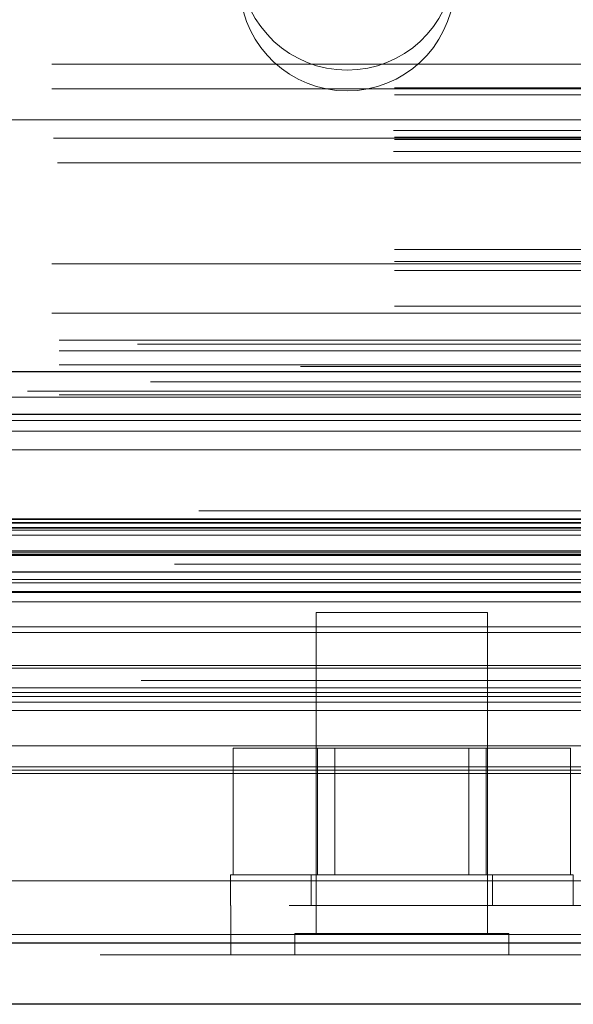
# Model space of a CAD drawing. Header units: inches. Extents: x 0.2 to 10.8, y 0.2 to 8.2.
# Tile 111 of 156: x 4.0982 to 4.1386, y 6.5929 to 6.6647. Entities that reach past the tile are written whole.
import ezdxf

# ---------------------------------------------------------------- set-up
doc = ezdxf.new("R2010")
doc.units = ezdxf.units.IN
doc.header["$MEASUREMENT"] = 0
doc.linetypes.add('HIDDEN', pattern=[0.07500000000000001, 0.05, -0.025])

msp = doc.modelspace()

# ---------------------------------------------------------------- linework, layer by layer
at = {"color": 7, "linetype": 'HIDDEN', "lineweight": 18}
for p, q in [((3.900576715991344, 6.661477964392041), (4.225576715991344, 6.661477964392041)), ((3.900576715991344, 6.661477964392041), (4.225576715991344, 6.661477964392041)), ((4.225576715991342, 6.659755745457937), (3.900576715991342, 6.659755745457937)), ((3.900576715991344, 6.659677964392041), (4.225576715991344, 6.659677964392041)), ((4.225576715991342, 6.659249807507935), (3.900576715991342, 6.659249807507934)), ((4.576926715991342, 6.657427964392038), (2.901126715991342, 6.657427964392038)), ((4.225512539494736, 6.656637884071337), (3.900640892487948, 6.656637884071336)), ((4.225576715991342, 6.656155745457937), (3.900576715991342, 6.656155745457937)), ((4.225576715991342, 6.655987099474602), (3.900576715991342, 6.655987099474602)), ((3.900706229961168, 6.656077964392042), (4.22544720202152, 6.656077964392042)), ((4.225512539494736, 6.65511645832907), (3.900640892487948, 6.65511645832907)), ((3.901008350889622, 6.654277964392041), (4.225145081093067, 6.654277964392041)), ((3.901008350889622, 6.654277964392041), (4.225145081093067, 6.654277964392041)), ((4.225576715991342, 6.647949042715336), (3.900576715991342, 6.647949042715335)), ((4.225576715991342, 6.647078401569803), (3.900576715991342, 6.647078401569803)), ((3.900576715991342, 6.646909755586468), (4.225576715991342, 6.64690975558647)), ((4.225576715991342, 6.646427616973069), (3.900576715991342, 6.646427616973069)), ((4.225576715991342, 6.643815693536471), (3.900576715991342, 6.64381569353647)), ((3.900576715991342, 6.643309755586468), (4.225576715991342, 6.643309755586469)), ((2.901126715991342, 6.641327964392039), (4.576926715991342, 6.641327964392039)), ((2.901126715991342, 6.641327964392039), (4.576926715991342, 6.641327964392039)), ((2.901172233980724, 6.641327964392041), (4.57688119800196, 6.641327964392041)), ((2.901172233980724, 6.641327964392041), (4.57688119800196, 6.641327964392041)), ((2.901172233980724, 6.641327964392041), (4.57688119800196, 6.641327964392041)), ((2.901172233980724, 6.641327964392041), (4.57688119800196, 6.641327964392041)), ((4.206826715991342, 6.641049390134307), (3.919326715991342, 6.641049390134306)), ((2.901126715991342, 6.640567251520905), (4.576926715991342, 6.640567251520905)), ((2.901126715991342, 6.639527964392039), (4.576926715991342, 6.639527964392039)), ((4.598809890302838, 6.637614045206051), (2.879220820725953, 6.637614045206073)), ((4.591894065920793, 6.637179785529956), (2.886132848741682, 6.637179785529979)), ((2.901126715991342, 6.637357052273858), (4.576926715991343, 6.637357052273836)), ((2.886558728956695, 6.634703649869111), (4.591470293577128, 6.634703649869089)), ((4.611321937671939, 6.628871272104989), (2.866707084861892, 6.628871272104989)), ((2.869972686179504, 6.628291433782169), (4.608056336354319, 6.628291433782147)), ((4.607930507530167, 6.628307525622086), (2.870098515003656, 6.628307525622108)), ((2.870550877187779, 6.628020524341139), (4.607478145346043, 6.628020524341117)), ((2.870550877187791, 6.628020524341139), (4.607478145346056, 6.628020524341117)), ((2.884104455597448, 6.627988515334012), (4.593924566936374, 6.62798851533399)), ((2.88410445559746, 6.627988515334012), (4.593924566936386, 6.62798851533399)), ((2.879492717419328, 6.627112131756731), (4.598536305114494, 6.627112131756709)), ((2.87949271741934, 6.627112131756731), (4.598536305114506, 6.627112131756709)), ((2.879992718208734, 6.627617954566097), (4.598036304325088, 6.627617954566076)), ((2.879992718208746, 6.627617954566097), (4.598036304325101, 6.627617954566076)), ((2.883640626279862, 6.627660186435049), (4.59438839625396, 6.627660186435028)), ((2.883640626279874, 6.627660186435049), (4.594388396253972, 6.627660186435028)), ((2.892006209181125, 6.627471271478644), (4.586056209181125, 6.627471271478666)), ((2.864681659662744, 6.625710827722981), (4.613347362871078, 6.625710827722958)), ((2.864681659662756, 6.625710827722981), (4.613347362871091, 6.625710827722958)), ((2.86710913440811, 6.625966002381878), (4.610919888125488, 6.625966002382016)), ((2.867163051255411, 6.625660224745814), (4.610865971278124, 6.625660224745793)), ((2.879492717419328, 6.625867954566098), (4.598536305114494, 6.625867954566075)), ((2.87949271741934, 6.625867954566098), (4.598536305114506, 6.625867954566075)), ((2.879742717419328, 6.625617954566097), (4.598286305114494, 6.625617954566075)), ((4.609545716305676, 6.624997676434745), (2.868506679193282, 6.624997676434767)), ((2.867722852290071, 6.624428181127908), (4.610306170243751, 6.624428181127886)), ((2.872251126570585, 6.624409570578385), (4.605777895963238, 6.624409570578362)), ((2.879492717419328, 6.623617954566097), (4.598536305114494, 6.623617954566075)), ((2.879742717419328, 6.623867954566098), (4.598286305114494, 6.623867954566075)), ((2.9110705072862, 6.623617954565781), (4.598536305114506, 6.623617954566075)), ((2.8713058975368, 6.62298787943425), (4.60671997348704, 6.622987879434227)), ((2.879492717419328, 6.62291406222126), (4.598536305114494, 6.622914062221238)), ((4.595537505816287, 6.622245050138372), (2.882493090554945, 6.622245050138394)), ((4.132372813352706, 6.62147127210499), (4.119872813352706, 6.62147127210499)), ((4.119872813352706, 6.62147127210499), (4.119872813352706, 6.59803377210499)), ((4.132372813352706, 6.59803377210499), (4.132372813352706, 6.62147127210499)), ((2.880233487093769, 6.62041149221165), (4.597812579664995, 6.620411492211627)), ((2.882069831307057, 6.620006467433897), (4.595959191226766, 6.620006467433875)), ((2.882069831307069, 6.620006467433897), (4.595959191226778, 6.620006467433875)), ((2.879492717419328, 6.617411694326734), (4.598536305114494, 6.617411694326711)), ((4.595077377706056, 6.617602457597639), (2.882957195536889, 6.617602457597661)), ((4.607099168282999, 6.616498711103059), (2.870933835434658, 6.616498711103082)), ((2.87046106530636, 6.615623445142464), (4.607567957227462, 6.615623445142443)), ((2.873642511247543, 6.615974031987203), (4.604386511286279, 6.61597403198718)), ((2.872883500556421, 6.614922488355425), (4.60513908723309, 6.614922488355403)), ((2.879492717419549, 6.61534468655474), (4.598536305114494, 6.615344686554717)), ((2.880043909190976, 6.615340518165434), (4.597978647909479, 6.615340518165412)), ((2.881512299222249, 6.614308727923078), (4.59651672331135, 6.614308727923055)), ((2.879492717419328, 6.611723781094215), (4.598536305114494, 6.611723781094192)), ((4.113825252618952, 6.602321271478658), (4.113825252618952, 6.611571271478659)), ((4.119974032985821, 6.611571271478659), (4.113825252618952, 6.611571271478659)), ((4.119974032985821, 6.602321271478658), (4.119974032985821, 6.611571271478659)), ((4.13227159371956, 6.611571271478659), (4.119974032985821, 6.611571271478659)), ((4.12122531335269, 6.611571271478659), (4.121225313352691, 6.602321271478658)), ((4.131020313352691, 6.602321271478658), (4.131020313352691, 6.611571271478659)), ((4.13227159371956, 6.602321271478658), (4.13227159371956, 6.611571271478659)), ((4.138420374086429, 6.611571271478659), (4.13227159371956, 6.611571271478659)), ((4.138420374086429, 6.60232127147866), (4.138420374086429, 6.611571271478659)), ((2.874423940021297, 6.609963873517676), (4.603605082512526, 6.609963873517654)), ((2.879492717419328, 6.610204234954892), (4.598536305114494, 6.610204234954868)), ((2.87949271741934, 6.610204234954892), (4.598536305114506, 6.610204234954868)), ((2.874862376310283, 6.60970423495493), (4.603166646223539, 6.609704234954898)), ((2.917906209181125, 6.601871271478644), (4.560156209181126, 6.601871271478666)), ((2.917906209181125, 6.601871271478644), (4.560156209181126, 6.601871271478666)), ((4.560156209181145, 6.601871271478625), (2.917906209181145, 6.601871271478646)), ((4.560156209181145, 6.601871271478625), (2.917906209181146, 6.601871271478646)), ((4.138622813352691, 6.602321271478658), (4.11362281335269, 6.602321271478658)), ((4.11362281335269, 6.602321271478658), (4.11362281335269, 6.600071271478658)), ((4.119497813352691, 6.602321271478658), (4.119497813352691, 6.600071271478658)), ((4.132747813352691, 6.600071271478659), (4.132747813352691, 6.602321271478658)), ((4.138622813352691, 6.600071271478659), (4.138622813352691, 6.602321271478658)), ((2.917906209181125, 6.600071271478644), (4.560156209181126, 6.600071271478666)), ((4.113643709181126, 6.600071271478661), (4.113643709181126, 6.59647127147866)), ((4.605871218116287, 6.597958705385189), (2.872157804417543, 6.597958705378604)), ((2.872157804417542, 6.597958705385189), (4.605871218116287, 6.597958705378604)), ((4.133935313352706, 6.59803377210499), (4.118310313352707, 6.59803377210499)), ((4.118310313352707, 6.59803377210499), (4.118310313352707, 6.59647127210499)), ((4.133935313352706, 6.59647127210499), (4.133935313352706, 6.59803377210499)), ((2.872157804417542, 6.597333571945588), (4.605871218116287, 6.597333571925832)), ((4.604104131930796, 6.59647127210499), (2.873924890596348, 6.59647127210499))]:
    msp.add_line(p, q, dxfattribs=at)
at = {"color": 7, "linetype": 'Continuous', "lineweight": 25}
for p, q in [((2.901126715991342, 6.63904582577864), (4.576926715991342, 6.63904582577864)), ((2.901126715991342, 6.635927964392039), (4.576926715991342, 6.635927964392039)), ((4.611321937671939, 6.628246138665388), (2.866707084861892, 6.628246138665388)), ((4.605871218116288, 6.597333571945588), (2.872157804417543, 6.597333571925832)), ((4.604104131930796, 6.592871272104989), (2.873924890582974, 6.59287127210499))]:
    msp.add_line(p, q, dxfattribs=at)
at = {"color": 7, "linetype": 'HIDDEN', "lineweight": 18, "flags": 128}
for points in [[(4.618741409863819, 6.639418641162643), (3.752937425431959, 6.639418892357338), (2.859302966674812, 6.639418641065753)], [(4.607782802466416, 6.638284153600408), (3.752937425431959, 6.638284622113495), (2.870273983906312, 6.63828415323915)], [(4.591909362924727, 6.637179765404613), (3.752937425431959, 6.637179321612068), (2.886135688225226, 6.637179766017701)], [(2.867338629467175, 6.635466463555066), (3.667832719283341, 6.635468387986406), (4.610686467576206, 6.635466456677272)], [(2.867340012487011, 6.635466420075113), (3.775572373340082, 6.635466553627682), (4.610684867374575, 6.635466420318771)], [(2.874863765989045, 6.633342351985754), (3.725095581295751, 6.633342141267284), (4.603168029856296, 6.633342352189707)], [(2.880123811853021, 6.633331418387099), (3.725095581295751, 6.63333136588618), (4.597903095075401, 6.633331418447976)]]:
    msp.add_lwpolyline(points, dxfattribs=at)
at = {"color": 7, "linetype": 'HIDDEN', "lineweight": 18}
for centre, radius, start, end in [((4.122126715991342, 6.668876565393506), 0.007832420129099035, 184.0872180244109, 355.9127819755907), ((4.122126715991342, 6.667355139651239), 0.007832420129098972, 184.0872180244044, 355.9127819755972)]:
    msp.add_arc(centre, radius, start, end, dxfattribs=at)

doc.saveas('drawing.dxf')
